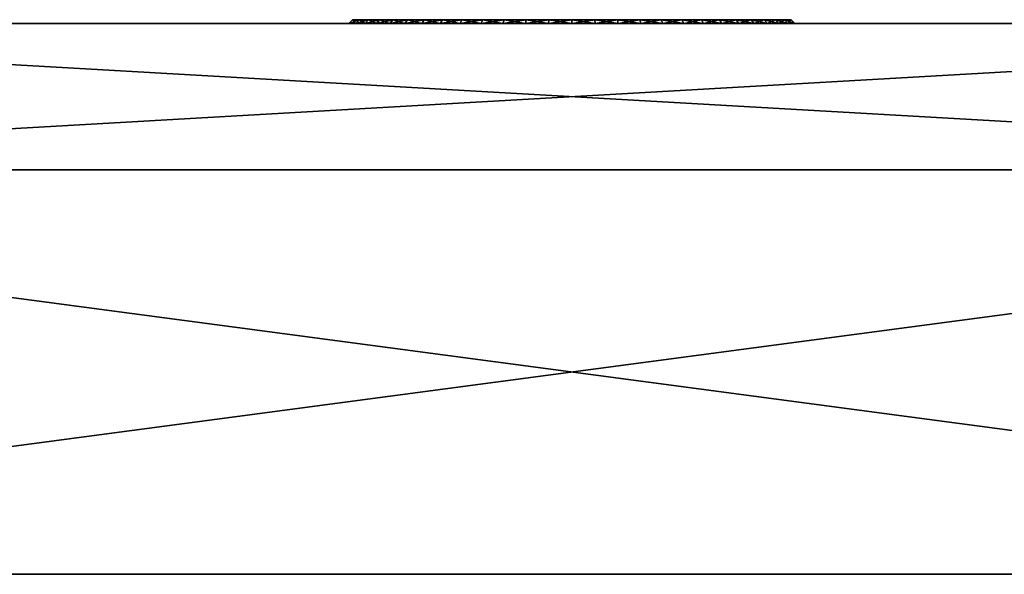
# Model space of a CAD drawing. Header units: millimetres. Extents: x -101 to 102, y -40 to 284.
# Tile 16 of 183: x -37 to 29, y -40 to -3. Entities that reach past the tile are written whole.
import ezdxf

# ---------------------------------------------------------------- set-up
doc = ezdxf.new("R2010")
doc.units = ezdxf.units.MM
doc.header["$LTSCALE"] = 65.185185
for name, color, linetype in [('186', 7, 'CONTINUOUS'), ('187', 7, 'CONTINUOUS'), ('189', 7, 'CONTINUOUS'), ('191', 7, 'CONTINUOUS'), ('192', 7, 'CONTINUOUS'), ('193', 7, 'CONTINUOUS'), ('194', 7, 'CONTINUOUS'), ('206', 7, 'CONTINUOUS'), ('210', 7, 'CONTINUOUS'), ('211', 7, 'CONTINUOUS')]:
    doc.layers.add(name, color=color, linetype=linetype)

msp = doc.modelspace()

# ---------------------------------------------------------------- linework, layer by layer
at = {"layer": '186', "color": 1, "linetype": 'Continuous'}
for points in [[(-100.736, -40, 5), (-100.736, -40, -5), (100.736, -40, -5), (-100.736, -40, 5)], [(100.736, -40, 5), (-100.736, -40, 5), (100.736, -40, -5), (100.736, -40, 5)]]:
    msp.add_3dface(points, dxfattribs=at)
at = {"layer": '187', "color": 7, "linetype": 'Continuous'}
for points in [[(84.75, -3.5, -16.75), (84.75, -13.2, -16.75), (-84.75, -13.2, -16.75), (84.75, -3.5, -16.75)], [(-84.75, -3.5, -16.75), (84.75, -3.5, -16.75), (-84.75, -13.2, -16.75), (-84.75, -3.5, -16.75)]]:
    msp.add_3dface(points, dxfattribs=at)
at = {"layer": '189', "color": 7, "linetype": 'Continuous'}
for points in [[(-84.75, -3.5, 16.75), (-84.75, -13.2, 16.75), (84.75, -13.2, 16.75), (-84.75, -3.5, 16.75)], [(-84.75, -3.5, 16.75), (84.75, -13.2, 16.75), (84.75, -3.5, 16.75), (-84.75, -3.5, 16.75)]]:
    msp.add_3dface(points, dxfattribs=at)
at = {"layer": '191', "color": 1, "linetype": 'Continuous'}
for points in [[(-84.75, -13.2, -16.75), (84.75, -13.2, -16.75), (-100.736, -13.2, -5), (-84.75, -13.2, -16.75)], [(-100.736, -13.2, -5), (84.75, -13.2, -16.75), (86.389, -13.2, -16.669), (-100.736, -13.2, -5)], [(-100.736, -13.2, -5), (86.389, -13.2, -16.669), (87.999, -13.2, -16.432), (-100.736, -13.2, -5)], [(-100.736, -13.2, -5), (87.999, -13.2, -16.432), (89.584, -13.2, -16.037), (-100.736, -13.2, -5)], [(-100.736, -13.2, -5), (89.584, -13.2, -16.037), (91.12, -13.2, -15.491), (-100.736, -13.2, -5)], [(-100.736, -13.2, -5), (91.12, -13.2, -15.491), (92.6, -13.2, -14.796), (-100.736, -13.2, -5)], [(-100.736, -13.2, -5), (92.6, -13.2, -14.796), (94, -13.2, -13.964), (-100.736, -13.2, -5)], [(-100.736, -13.2, -5), (94, -13.2, -13.964), (95.318, -13.2, -12.995), (-100.736, -13.2, -5)], [(-100.736, -13.2, -5), (95.318, -13.2, -12.995), (96.53, -13.2, -11.907), (-100.736, -13.2, -5)], [(-100.736, -13.2, -5), (96.53, -13.2, -11.907), (97.635, -13.2, -10.702), (-100.736, -13.2, -5)], [(-100.736, -13.2, -5), (97.635, -13.2, -10.702), (98.614, -13.2, -9.399), (-100.736, -13.2, -5)], [(-100.736, -13.2, -5), (98.614, -13.2, -9.399), (99.464, -13.2, -8.003), (-100.736, -13.2, -5)], [(-100.736, -13.2, -5), (99.464, -13.2, -8.003), (100.171, -13.2, -6.539), (-100.736, -13.2, -5)], [(-100.736, -13.2, -5), (100.171, -13.2, -6.539), (100.736, -13.2, -5), (-100.736, -13.2, -5)]]:
    msp.add_3dface(points, dxfattribs=at)
at = {"layer": '192', "color": 1, "linetype": 'Continuous'}
for points in [[(100.736, -40, -5), (-100.736, -40, -5), (100.736, -13.2, -5), (100.736, -40, -5)], [(-100.736, -40, -5), (-100.736, -13.2, -5), (100.736, -13.2, -5), (-100.736, -40, -5)]]:
    msp.add_3dface(points, dxfattribs=at)
at = {"layer": '193', "color": 1, "linetype": 'Continuous'}
for points in [[(-100.736, -40, 5), (100.736, -40, 5), (-100.736, -13.2, 5), (-100.736, -40, 5)], [(-100.736, -13.2, 5), (100.736, -40, 5), (100.736, -13.2, 5), (-100.736, -13.2, 5)]]:
    msp.add_3dface(points, dxfattribs=at)
at = {"layer": '194', "color": 1, "linetype": 'Continuous'}
for points in [[(-100.171, -13.2, 6.539), (-100.736, -13.2, 5), (100.736, -13.2, 5), (-100.171, -13.2, 6.539)], [(-99.464, -13.2, 8.003), (-100.171, -13.2, 6.539), (100.736, -13.2, 5), (-99.464, -13.2, 8.003)], [(-98.614, -13.2, 9.399), (-99.464, -13.2, 8.003), (100.736, -13.2, 5), (-98.614, -13.2, 9.399)], [(-97.635, -13.2, 10.702), (-98.614, -13.2, 9.399), (100.736, -13.2, 5), (-97.635, -13.2, 10.702)], [(-96.53, -13.2, 11.907), (-97.635, -13.2, 10.702), (100.736, -13.2, 5), (-96.53, -13.2, 11.907)], [(-95.318, -13.2, 12.995), (-96.53, -13.2, 11.907), (100.736, -13.2, 5), (-95.318, -13.2, 12.995)], [(-94, -13.2, 13.964), (-95.318, -13.2, 12.995), (100.736, -13.2, 5), (-94, -13.2, 13.964)], [(-92.6, -13.2, 14.796), (-94, -13.2, 13.964), (100.736, -13.2, 5), (-92.6, -13.2, 14.796)], [(-91.12, -13.2, 15.491), (-92.6, -13.2, 14.796), (100.736, -13.2, 5), (-91.12, -13.2, 15.491)], [(-89.584, -13.2, 16.037), (-91.12, -13.2, 15.491), (100.736, -13.2, 5), (-89.584, -13.2, 16.037)], [(-87.999, -13.2, 16.432), (-89.584, -13.2, 16.037), (100.736, -13.2, 5), (-87.999, -13.2, 16.432)], [(-86.389, -13.2, 16.669), (-87.999, -13.2, 16.432), (100.736, -13.2, 5), (-86.389, -13.2, 16.669)], [(-84.75, -13.2, 16.75), (-86.389, -13.2, 16.669), (100.736, -13.2, 5), (-84.75, -13.2, 16.75)], [(84.75, -13.2, 16.75), (-84.75, -13.2, 16.75), (100.736, -13.2, 5), (84.75, -13.2, 16.75)]]:
    msp.add_3dface(points, dxfattribs=at)
at = {"layer": '206', "linetype": 'Continuous'}
for points in [[(-60.3, -3.5, -39.75), (-19.365, -3.5, -39.75), (-60.3, -3.5, 39.75), (-60.3, -3.5, -39.75)], [(-60.3, -3.5, 39.75), (-19.365, -3.5, -39.75), (-19.365, -3.5, 39.75), (-60.3, -3.5, 39.75)], [(-19.365, -3.5, -39.75), (-18.736, -3.5, -39.708), (-19.365, -3.5, 39.75), (-19.365, -3.5, -39.75)], [(-19.365, -3.5, 39.75), (-18.736, -3.5, -39.708), (-18.736, -3.5, 39.708), (-19.365, -3.5, 39.75)], [(-18.736, -3.5, -39.708), (-18.127, -3.5, -39.586), (-18.736, -3.5, 39.708), (-18.736, -3.5, -39.708)], [(-18.736, -3.5, 39.708), (-18.127, -3.5, -39.586), (-18.127, -3.5, 39.586), (-18.736, -3.5, 39.708)], [(-18.127, -3.5, -39.586), (-17.536, -3.5, -39.383), (-18.127, -3.5, 39.586), (-18.127, -3.5, -39.586)], [(-18.127, -3.5, 39.586), (-17.536, -3.5, -39.383), (-17.536, -3.5, 39.383), (-18.127, -3.5, 39.586)], [(-17.536, -3.5, -39.383), (-16.975, -3.5, -39.105), (-17.536, -3.5, 39.383), (-17.536, -3.5, -39.383)], [(-17.536, -3.5, 39.383), (-16.975, -3.5, -39.105), (-16.975, -3.5, 39.105), (-17.536, -3.5, 39.383)], [(-16.975, -3.5, -39.105), (-16.456, -3.5, -38.755), (-16.975, -3.5, 39.105), (-16.975, -3.5, -39.105)], [(-16.975, -3.5, 39.105), (-16.456, -3.5, -38.755), (-16.456, -3.5, 38.755), (-16.975, -3.5, 39.105)], [(-16.456, -3.5, -38.755), (-15.988, -3.5, -38.34), (-16.456, -3.5, 38.755), (-16.456, -3.5, -38.755)], [(-16.456, -3.5, 38.755), (-15.988, -3.5, -38.34), (-15.988, -3.5, 38.34), (-16.456, -3.5, 38.755)], [(-15.988, -3.5, -38.34), (-15.578, -3.5, -37.867), (-15.988, -3.5, 38.34), (-15.988, -3.5, -38.34)], [(-15.988, -3.5, 38.34), (-15.578, -3.5, -37.867), (-15.578, -3.5, 37.867), (-15.988, -3.5, 38.34)], [(-15.578, -3.5, -37.867), (-15.234, -3.5, -37.345), (-15.578, -3.5, 37.867), (-15.578, -3.5, -37.867)], [(-15.578, -3.5, 37.867), (-15.234, -3.5, -37.345), (-15.234, -3.5, 37.345), (-15.578, -3.5, 37.867)], [(-15.234, -3.5, -37.345), (-14.964, -3.5, -36.786), (-15.234, -3.5, 37.345), (-15.234, -3.5, -37.345)], [(-15.234, -3.5, 37.345), (-14.964, -3.5, -36.786), (-14.964, -3.5, 36.786), (-15.234, -3.5, 37.345)], [(-14.964, -3.5, -36.786), (-14.766, -3.5, -36.188), (-14.964, -3.5, 36.786), (-14.964, -3.5, -36.786)], [(-14.964, -3.5, 36.786), (-14.766, -3.5, -36.188), (-14.766, -3.5, 36.188), (-14.964, -3.5, 36.786)], [(-14.766, -3.5, -36.188), (-14.302, -3.5, -34.707), (-14.766, -3.5, 36.188), (-14.766, -3.5, -36.188)], [(-14.766, -3.5, 36.188), (-14.302, -3.5, -34.707), (-14.302, -3.5, 34.707), (-14.766, -3.5, 36.188)], [(-14.302, -3.5, -34.707), (-13.696, -3.5, -33.293), (-14.302, -3.5, 34.707), (-14.302, -3.5, -34.707)], [(-14.302, -3.5, 34.707), (-13.696, -3.5, -33.293), (-13.696, -3.5, 33.293), (-14.302, -3.5, 34.707)], [(-13.696, -3.5, -33.293), (-12.945, -3.5, -31.94), (-13.696, -3.5, 33.293), (-13.696, -3.5, -33.293)], [(-13.696, -3.5, 33.293), (-12.945, -3.5, -31.94), (-12.945, -3.5, 31.94), (-13.696, -3.5, 33.293)], [(-12.945, -3.5, -31.94), (-12.065, -3.5, -30.673), (-12.945, -3.5, 31.94), (-12.945, -3.5, -31.94)], [(-12.945, -3.5, 31.94), (-12.065, -3.5, -30.673), (-12.065, -3.5, 30.673), (-12.945, -3.5, 31.94)], [(-12.065, -3.5, -30.673), (-11.056, -3.5, -29.497), (-12.065, -3.5, 30.673), (-12.065, -3.5, -30.673)], [(-12.065, -3.5, 30.673), (-11.056, -3.5, -29.497), (-11.056, -3.5, 29.497), (-12.065, -3.5, 30.673)], [(-11.056, -3.5, -29.497), (-9.939, -3.5, -28.434), (-11.056, -3.5, 29.497), (-11.056, -3.5, -29.497)], [(-11.056, -3.5, 29.497), (-9.939, -3.5, -28.434), (-9.939, -3.5, 28.434), (-11.056, -3.5, 29.497)], [(-9.939, -3.5, -28.434), (-8.714, -3.5, -27.485), (-9.939, -3.5, 28.434), (-9.939, -3.5, -28.434)], [(-9.939, -3.5, 28.434), (-8.714, -3.5, -27.485), (-8.714, -3.5, 27.485), (-9.939, -3.5, 28.434)], [(-8.714, -3.5, -27.485), (-7.405, -3.5, -26.669), (-8.714, -3.5, 27.485), (-8.714, -3.5, -27.485)], [(-8.714, -3.5, 27.485), (-7.405, -3.5, -26.669), (-7.405, -3.5, 26.669), (-8.714, -3.5, 27.485)], [(-7.405, -3.5, -26.669), (-6.015, -3.5, -25.987), (-7.405, -3.5, 26.669), (-7.405, -3.5, -26.669)], [(-7.405, -3.5, 26.669), (-6.015, -3.5, -25.987), (-6.015, -3.5, 25.987), (-7.405, -3.5, 26.669)], [(-6.015, -3.5, -25.987), (-4.568, -3.5, -25.451), (-6.015, -3.5, 25.987), (-6.015, -3.5, -25.987)], [(-6.015, -3.5, 25.987), (-4.568, -3.5, -25.451), (-4.568, -3.5, 25.451), (-6.015, -3.5, 25.987)], [(-4.568, -3.5, -25.451), (-3.07, -3.5, -25.062), (-4.568, -3.5, 25.451), (-4.568, -3.5, -25.451)], [(-4.568, -3.5, 25.451), (-3.07, -3.5, -25.062), (-3.07, -3.5, 25.062), (-4.568, -3.5, 25.451)], [(-3.07, -3.5, -25.062), (-1.544, -3.5, -24.829), (-3.07, -3.5, 25.062), (-3.07, -3.5, -25.062)], [(-3.07, -3.5, 25.062), (-1.544, -3.5, -24.829), (-1.544, -3.5, 24.829), (-3.07, -3.5, 25.062)], [(-1.544, -3.5, -24.829), (0, -3.5, -24.75), (-1.544, -3.5, 24.829), (-1.544, -3.5, -24.829)], [(-1.544, -3.5, 24.829), (0, -3.5, -24.75), (0, -3.5, 24.75), (-1.544, -3.5, 24.829)], [(0, -3.5, -24.75), (1.544, -3.5, -24.829), (0, -3.5, 24.75), (0, -3.5, -24.75)], [(0, -3.5, 24.75), (1.544, -3.5, -24.829), (1.544, -3.5, 24.829), (0, -3.5, 24.75)], [(1.544, -3.5, -24.829), (3.07, -3.5, -25.062), (1.544, -3.5, 24.829), (1.544, -3.5, -24.829)], [(1.544, -3.5, 24.829), (3.07, -3.5, -25.062), (3.07, -3.5, 25.062), (1.544, -3.5, 24.829)], [(3.07, -3.5, -25.062), (4.568, -3.5, -25.451), (3.07, -3.5, 25.062), (3.07, -3.5, -25.062)], [(3.07, -3.5, 25.062), (4.568, -3.5, -25.451), (4.568, -3.5, 25.451), (3.07, -3.5, 25.062)], [(4.568, -3.5, -25.451), (6.015, -3.5, -25.987), (4.568, -3.5, 25.451), (4.568, -3.5, -25.451)], [(4.568, -3.5, 25.451), (6.015, -3.5, -25.987), (6.015, -3.5, 25.987), (4.568, -3.5, 25.451)], [(6.015, -3.5, -25.987), (7.405, -3.5, -26.669), (6.015, -3.5, 25.987), (6.015, -3.5, -25.987)], [(6.015, -3.5, 25.987), (7.405, -3.5, -26.669), (7.405, -3.5, 26.669), (6.015, -3.5, 25.987)], [(7.405, -3.5, -26.669), (8.714, -3.5, -27.485), (7.405, -3.5, 26.669), (7.405, -3.5, -26.669)], [(7.405, -3.5, 26.669), (8.714, -3.5, -27.485), (8.714, -3.5, 27.485), (7.405, -3.5, 26.669)], [(8.714, -3.5, -27.485), (9.939, -3.5, -28.434), (8.714, -3.5, 27.485), (8.714, -3.5, -27.485)], [(8.714, -3.5, 27.485), (9.939, -3.5, -28.434), (9.939, -3.5, 28.434), (8.714, -3.5, 27.485)], [(9.939, -3.5, -28.434), (11.056, -3.5, -29.497), (9.939, -3.5, 28.434), (9.939, -3.5, -28.434)], [(9.939, -3.5, 28.434), (11.056, -3.5, -29.497), (11.056, -3.5, 29.497), (9.939, -3.5, 28.434)], [(11.056, -3.5, -29.497), (12.065, -3.5, -30.673), (11.056, -3.5, 29.497), (11.056, -3.5, -29.497)], [(11.056, -3.5, 29.497), (12.065, -3.5, -30.673), (12.065, -3.5, 30.673), (11.056, -3.5, 29.497)], [(12.065, -3.5, -30.673), (12.945, -3.5, -31.94), (12.065, -3.5, 30.673), (12.065, -3.5, -30.673)], [(12.065, -3.5, 30.673), (12.945, -3.5, -31.94), (12.945, -3.5, 31.94), (12.065, -3.5, 30.673)], [(12.945, -3.5, -31.94), (13.696, -3.5, -33.293), (12.945, -3.5, 31.94), (12.945, -3.5, -31.94)], [(12.945, -3.5, 31.94), (13.696, -3.5, -33.293), (13.696, -3.5, 33.293), (12.945, -3.5, 31.94)], [(13.696, -3.5, -33.293), (14.302, -3.5, -34.707), (13.696, -3.5, 33.293), (13.696, -3.5, -33.293)], [(13.696, -3.5, 33.293), (14.302, -3.5, -34.707), (14.302, -3.5, 34.707), (13.696, -3.5, 33.293)], [(14.302, -3.5, -34.707), (14.766, -3.5, -36.188), (14.302, -3.5, 34.707), (14.302, -3.5, -34.707)], [(14.302, -3.5, 34.707), (14.766, -3.5, -36.188), (14.766, -3.5, 36.188), (14.302, -3.5, 34.707)], [(14.766, -3.5, -36.188), (14.964, -3.5, -36.786), (14.766, -3.5, 36.188), (14.766, -3.5, -36.188)], [(14.766, -3.5, 36.188), (14.964, -3.5, -36.786), (14.964, -3.5, 36.786), (14.766, -3.5, 36.188)], [(14.964, -3.5, -36.786), (15.234, -3.5, -37.345), (14.964, -3.5, 36.786), (14.964, -3.5, -36.786)], [(14.964, -3.5, 36.786), (15.234, -3.5, -37.345), (15.234, -3.5, 37.345), (14.964, -3.5, 36.786)], [(15.234, -3.5, -37.345), (15.578, -3.5, -37.867), (15.234, -3.5, 37.345), (15.234, -3.5, -37.345)], [(15.234, -3.5, 37.345), (15.578, -3.5, -37.867), (15.578, -3.5, 37.867), (15.234, -3.5, 37.345)], [(15.578, -3.5, -37.867), (15.988, -3.5, -38.34), (15.578, -3.5, 37.867), (15.578, -3.5, -37.867)], [(15.578, -3.5, 37.867), (15.988, -3.5, -38.34), (15.988, -3.5, 38.34), (15.578, -3.5, 37.867)], [(15.988, -3.5, -38.34), (16.456, -3.5, -38.755), (15.988, -3.5, 38.34), (15.988, -3.5, -38.34)], [(15.988, -3.5, 38.34), (16.456, -3.5, -38.755), (16.456, -3.5, 38.755), (15.988, -3.5, 38.34)], [(16.456, -3.5, -38.755), (16.975, -3.5, -39.105), (16.456, -3.5, 38.755), (16.456, -3.5, -38.755)], [(16.456, -3.5, 38.755), (16.975, -3.5, -39.105), (16.975, -3.5, 39.105), (16.456, -3.5, 38.755)], [(16.975, -3.5, -39.105), (17.536, -3.5, -39.383), (16.975, -3.5, 39.105), (16.975, -3.5, -39.105)], [(16.975, -3.5, 39.105), (17.536, -3.5, -39.383), (17.536, -3.5, 39.383), (16.975, -3.5, 39.105)], [(17.536, -3.5, -39.383), (18.127, -3.5, -39.586), (17.536, -3.5, 39.383), (17.536, -3.5, -39.383)], [(17.536, -3.5, 39.383), (18.127, -3.5, -39.586), (18.127, -3.5, 39.586), (17.536, -3.5, 39.383)], [(18.127, -3.5, -39.586), (18.736, -3.5, -39.708), (18.127, -3.5, 39.586), (18.127, -3.5, -39.586)], [(18.127, -3.5, 39.586), (18.736, -3.5, -39.708), (18.736, -3.5, 39.708), (18.127, -3.5, 39.586)], [(18.736, -3.5, -39.708), (19.365, -3.5, -39.75), (18.736, -3.5, 39.708), (18.736, -3.5, -39.708)], [(18.736, -3.5, 39.708), (19.365, -3.5, -39.75), (19.365, -3.5, 39.75), (18.736, -3.5, 39.708)], [(19.365, -3.5, -39.75), (60.3, -3.5, -39.75), (19.365, -3.5, 39.75), (19.365, -3.5, -39.75)], [(19.365, -3.5, 39.75), (60.3, -3.5, -39.75), (60.3, -3.5, 39.75), (19.365, -3.5, 39.75)]]:
    msp.add_3dface(points, dxfattribs=at)
at = {"layer": '210', "linetype": 'Continuous'}
for points in [[(-14.766, -3.5, 36.188), (-14.302, -3.5, 34.707), (-14.524, -3.25, 36.25), (-14.766, -3.5, 36.188)], [(-14.524, -3.25, 36.25), (-14.302, -3.5, 34.707), (-14.07, -3.25, 34.799), (-14.524, -3.25, 36.25)], [(-14.302, -3.5, 34.707), (-13.696, -3.5, 33.293), (-14.07, -3.25, 34.799), (-14.302, -3.5, 34.707)], [(-14.07, -3.25, 34.799), (-13.696, -3.5, 33.293), (-13.471, -3.25, 33.402), (-14.07, -3.25, 34.799)], [(-13.696, -3.5, 33.293), (-12.945, -3.5, 31.94), (-13.471, -3.25, 33.402), (-13.696, -3.5, 33.293)], [(-13.471, -3.25, 33.402), (-12.945, -3.5, 31.94), (-12.734, -3.25, 32.072), (-13.471, -3.25, 33.402)], [(-12.945, -3.5, 31.94), (-12.065, -3.5, 30.673), (-12.734, -3.25, 32.072), (-12.945, -3.5, 31.94)], [(-12.734, -3.25, 32.072), (-12.065, -3.5, 30.673), (-11.866, -3.25, 30.824), (-12.734, -3.25, 32.072)], [(-12.065, -3.5, 30.673), (-11.056, -3.5, 29.497), (-11.866, -3.25, 30.824), (-12.065, -3.5, 30.673)], [(-11.866, -3.25, 30.824), (-11.056, -3.5, 29.497), (-10.876, -3.25, 29.67), (-11.866, -3.25, 30.824)], [(-11.056, -3.5, 29.497), (-9.939, -3.5, 28.434), (-10.876, -3.25, 29.67), (-11.056, -3.5, 29.497)], [(-10.876, -3.25, 29.67), (-9.939, -3.5, 28.434), (-9.775, -3.25, 28.622), (-10.876, -3.25, 29.67)], [(-9.939, -3.5, 28.434), (-8.714, -3.5, 27.485), (-9.775, -3.25, 28.622), (-9.939, -3.5, 28.434)], [(-9.775, -3.25, 28.622), (-8.714, -3.5, 27.485), (-8.573, -3.25, 27.691), (-9.775, -3.25, 28.622)], [(-8.714, -3.5, 27.485), (-7.405, -3.5, 26.669), (-8.573, -3.25, 27.691), (-8.714, -3.5, 27.485)], [(-8.573, -3.25, 27.691), (-7.405, -3.5, 26.669), (-7.283, -3.25, 26.887), (-8.573, -3.25, 27.691)], [(-7.405, -3.5, 26.669), (-6.015, -3.5, 25.987), (-7.283, -3.25, 26.887), (-7.405, -3.5, 26.669)], [(-7.283, -3.25, 26.887), (-6.015, -3.5, 25.987), (-5.918, -3.25, 26.217), (-7.283, -3.25, 26.887)], [(-6.015, -3.5, 25.987), (-4.568, -3.5, 25.451), (-5.918, -3.25, 26.217), (-6.015, -3.5, 25.987)], [(-5.918, -3.25, 26.217), (-4.568, -3.5, 25.451), (-4.493, -3.25, 25.689), (-5.918, -3.25, 26.217)], [(-4.568, -3.5, 25.451), (-3.07, -3.5, 25.062), (-4.493, -3.25, 25.689), (-4.568, -3.5, 25.451)], [(-4.493, -3.25, 25.689), (-3.07, -3.5, 25.062), (-3.021, -3.25, 25.307), (-4.493, -3.25, 25.689)], [(-3.07, -3.5, 25.062), (-1.544, -3.5, 24.829), (-3.021, -3.25, 25.307), (-3.07, -3.5, 25.062)], [(-3.021, -3.25, 25.307), (-1.544, -3.5, 24.829), (-1.518, -3.25, 25.077), (-3.021, -3.25, 25.307)], [(-1.544, -3.5, 24.829), (0, -3.5, 24.75), (-1.518, -3.25, 25.077), (-1.544, -3.5, 24.829)], [(-1.518, -3.25, 25.077), (0, -3.5, 24.75), (0, -3.25, 25), (-1.518, -3.25, 25.077)], [(0, -3.5, 24.75), (1.544, -3.5, 24.829), (0, -3.25, 25), (0, -3.5, 24.75)], [(0, -3.25, 25), (1.544, -3.5, 24.829), (1.518, -3.25, 25.077), (0, -3.25, 25)], [(1.544, -3.5, 24.829), (3.07, -3.5, 25.062), (1.518, -3.25, 25.077), (1.544, -3.5, 24.829)], [(1.518, -3.25, 25.077), (3.07, -3.5, 25.062), (3.021, -3.25, 25.307), (1.518, -3.25, 25.077)], [(3.07, -3.5, 25.062), (4.568, -3.5, 25.451), (3.021, -3.25, 25.307), (3.07, -3.5, 25.062)], [(3.021, -3.25, 25.307), (4.568, -3.5, 25.451), (4.493, -3.25, 25.689), (3.021, -3.25, 25.307)], [(4.568, -3.5, 25.451), (6.015, -3.5, 25.987), (4.493, -3.25, 25.689), (4.568, -3.5, 25.451)], [(4.493, -3.25, 25.689), (6.015, -3.5, 25.987), (5.918, -3.25, 26.217), (4.493, -3.25, 25.689)], [(6.015, -3.5, 25.987), (7.405, -3.5, 26.669), (5.918, -3.25, 26.217), (6.015, -3.5, 25.987)], [(5.918, -3.25, 26.217), (7.405, -3.5, 26.669), (7.283, -3.25, 26.887), (5.918, -3.25, 26.217)], [(7.405, -3.5, 26.669), (8.714, -3.5, 27.485), (7.283, -3.25, 26.887), (7.405, -3.5, 26.669)], [(7.283, -3.25, 26.887), (8.714, -3.5, 27.485), (8.573, -3.25, 27.691), (7.283, -3.25, 26.887)], [(8.714, -3.5, 27.485), (9.939, -3.5, 28.434), (8.573, -3.25, 27.691), (8.714, -3.5, 27.485)], [(8.573, -3.25, 27.691), (9.939, -3.5, 28.434), (9.775, -3.25, 28.622), (8.573, -3.25, 27.691)], [(9.939, -3.5, 28.434), (11.056, -3.5, 29.497), (9.775, -3.25, 28.622), (9.939, -3.5, 28.434)], [(9.775, -3.25, 28.622), (11.056, -3.5, 29.497), (10.876, -3.25, 29.67), (9.775, -3.25, 28.622)], [(11.056, -3.5, 29.497), (12.065, -3.5, 30.673), (10.876, -3.25, 29.67), (11.056, -3.5, 29.497)], [(10.876, -3.25, 29.67), (12.065, -3.5, 30.673), (11.866, -3.25, 30.824), (10.876, -3.25, 29.67)], [(12.065, -3.5, 30.673), (12.945, -3.5, 31.94), (11.866, -3.25, 30.824), (12.065, -3.5, 30.673)], [(11.866, -3.25, 30.824), (12.945, -3.5, 31.94), (12.734, -3.25, 32.072), (11.866, -3.25, 30.824)], [(12.945, -3.5, 31.94), (13.696, -3.5, 33.293), (12.734, -3.25, 32.072), (12.945, -3.5, 31.94)], [(12.734, -3.25, 32.072), (13.696, -3.5, 33.293), (13.471, -3.25, 33.402), (12.734, -3.25, 32.072)], [(13.696, -3.5, 33.293), (14.302, -3.5, 34.707), (13.471, -3.25, 33.402), (13.696, -3.5, 33.293)], [(13.471, -3.25, 33.402), (14.302, -3.5, 34.707), (14.07, -3.25, 34.799), (13.471, -3.25, 33.402)], [(14.302, -3.5, 34.707), (14.766, -3.5, 36.188), (14.07, -3.25, 34.799), (14.302, -3.5, 34.707)], [(14.07, -3.25, 34.799), (14.766, -3.5, 36.188), (14.524, -3.25, 36.25), (14.07, -3.25, 34.799)]]:
    msp.add_3dface(points, dxfattribs=at)
at = {"layer": '211', "linetype": 'Continuous'}
for points in [[(-14.302, -3.5, -34.707), (-14.766, -3.5, -36.188), (-14.07, -3.25, -34.799), (-14.302, -3.5, -34.707)], [(-14.07, -3.25, -34.799), (-14.766, -3.5, -36.188), (-14.524, -3.25, -36.25), (-14.07, -3.25, -34.799)], [(-13.696, -3.5, -33.293), (-14.302, -3.5, -34.707), (-13.471, -3.25, -33.402), (-13.696, -3.5, -33.293)], [(-13.471, -3.25, -33.402), (-14.302, -3.5, -34.707), (-14.07, -3.25, -34.799), (-13.471, -3.25, -33.402)], [(-12.945, -3.5, -31.94), (-13.696, -3.5, -33.293), (-12.734, -3.25, -32.072), (-12.945, -3.5, -31.94)], [(-12.734, -3.25, -32.072), (-13.696, -3.5, -33.293), (-13.471, -3.25, -33.402), (-12.734, -3.25, -32.072)], [(-12.065, -3.5, -30.673), (-12.945, -3.5, -31.94), (-11.866, -3.25, -30.824), (-12.065, -3.5, -30.673)], [(-11.866, -3.25, -30.824), (-12.945, -3.5, -31.94), (-12.734, -3.25, -32.072), (-11.866, -3.25, -30.824)], [(-11.056, -3.5, -29.497), (-12.065, -3.5, -30.673), (-10.876, -3.25, -29.67), (-11.056, -3.5, -29.497)], [(-10.876, -3.25, -29.67), (-12.065, -3.5, -30.673), (-11.866, -3.25, -30.824), (-10.876, -3.25, -29.67)], [(-9.939, -3.5, -28.434), (-11.056, -3.5, -29.497), (-9.775, -3.25, -28.622), (-9.939, -3.5, -28.434)], [(-9.775, -3.25, -28.622), (-11.056, -3.5, -29.497), (-10.876, -3.25, -29.67), (-9.775, -3.25, -28.622)], [(-8.714, -3.5, -27.485), (-9.939, -3.5, -28.434), (-8.573, -3.25, -27.691), (-8.714, -3.5, -27.485)], [(-8.573, -3.25, -27.691), (-9.939, -3.5, -28.434), (-9.775, -3.25, -28.622), (-8.573, -3.25, -27.691)], [(-7.405, -3.5, -26.669), (-8.714, -3.5, -27.485), (-7.283, -3.25, -26.887), (-7.405, -3.5, -26.669)], [(-7.283, -3.25, -26.887), (-8.714, -3.5, -27.485), (-8.573, -3.25, -27.691), (-7.283, -3.25, -26.887)], [(-6.015, -3.5, -25.987), (-7.405, -3.5, -26.669), (-5.918, -3.25, -26.217), (-6.015, -3.5, -25.987)], [(-5.918, -3.25, -26.217), (-7.405, -3.5, -26.669), (-7.283, -3.25, -26.887), (-5.918, -3.25, -26.217)], [(-4.568, -3.5, -25.451), (-6.015, -3.5, -25.987), (-4.493, -3.25, -25.689), (-4.568, -3.5, -25.451)], [(-4.493, -3.25, -25.689), (-6.015, -3.5, -25.987), (-5.918, -3.25, -26.217), (-4.493, -3.25, -25.689)], [(-3.07, -3.5, -25.062), (-4.568, -3.5, -25.451), (-3.021, -3.25, -25.307), (-3.07, -3.5, -25.062)], [(-3.021, -3.25, -25.307), (-4.568, -3.5, -25.451), (-4.493, -3.25, -25.689), (-3.021, -3.25, -25.307)], [(-1.544, -3.5, -24.829), (-3.07, -3.5, -25.062), (-1.518, -3.25, -25.077), (-1.544, -3.5, -24.829)], [(-1.518, -3.25, -25.077), (-3.07, -3.5, -25.062), (-3.021, -3.25, -25.307), (-1.518, -3.25, -25.077)], [(0, -3.5, -24.75), (-1.544, -3.5, -24.829), (0, -3.25, -25), (0, -3.5, -24.75)], [(0, -3.25, -25), (-1.544, -3.5, -24.829), (-1.518, -3.25, -25.077), (0, -3.25, -25)], [(1.544, -3.5, -24.829), (0, -3.5, -24.75), (1.518, -3.25, -25.077), (1.544, -3.5, -24.829)], [(1.518, -3.25, -25.077), (0, -3.5, -24.75), (0, -3.25, -25), (1.518, -3.25, -25.077)], [(3.021, -3.25, -25.307), (1.544, -3.5, -24.829), (1.518, -3.25, -25.077), (3.021, -3.25, -25.307)], [(3.07, -3.5, -25.062), (1.544, -3.5, -24.829), (3.021, -3.25, -25.307), (3.07, -3.5, -25.062)], [(4.493, -3.25, -25.689), (3.07, -3.5, -25.062), (3.021, -3.25, -25.307), (4.493, -3.25, -25.689)], [(4.568, -3.5, -25.451), (3.07, -3.5, -25.062), (4.493, -3.25, -25.689), (4.568, -3.5, -25.451)], [(5.918, -3.25, -26.217), (4.568, -3.5, -25.451), (4.493, -3.25, -25.689), (5.918, -3.25, -26.217)], [(6.015, -3.5, -25.987), (4.568, -3.5, -25.451), (5.918, -3.25, -26.217), (6.015, -3.5, -25.987)], [(7.283, -3.25, -26.887), (6.015, -3.5, -25.987), (5.918, -3.25, -26.217), (7.283, -3.25, -26.887)], [(7.405, -3.5, -26.669), (6.015, -3.5, -25.987), (7.283, -3.25, -26.887), (7.405, -3.5, -26.669)], [(8.573, -3.25, -27.691), (7.405, -3.5, -26.669), (7.283, -3.25, -26.887), (8.573, -3.25, -27.691)], [(8.714, -3.5, -27.485), (7.405, -3.5, -26.669), (8.573, -3.25, -27.691), (8.714, -3.5, -27.485)], [(9.775, -3.25, -28.622), (8.714, -3.5, -27.485), (8.573, -3.25, -27.691), (9.775, -3.25, -28.622)], [(9.939, -3.5, -28.434), (8.714, -3.5, -27.485), (9.775, -3.25, -28.622), (9.939, -3.5, -28.434)], [(10.876, -3.25, -29.67), (9.939, -3.5, -28.434), (9.775, -3.25, -28.622), (10.876, -3.25, -29.67)], [(11.056, -3.5, -29.497), (9.939, -3.5, -28.434), (10.876, -3.25, -29.67), (11.056, -3.5, -29.497)], [(11.866, -3.25, -30.824), (11.056, -3.5, -29.497), (10.876, -3.25, -29.67), (11.866, -3.25, -30.824)], [(12.065, -3.5, -30.673), (11.056, -3.5, -29.497), (11.866, -3.25, -30.824), (12.065, -3.5, -30.673)], [(12.734, -3.25, -32.072), (12.065, -3.5, -30.673), (11.866, -3.25, -30.824), (12.734, -3.25, -32.072)], [(12.945, -3.5, -31.94), (12.065, -3.5, -30.673), (12.734, -3.25, -32.072), (12.945, -3.5, -31.94)], [(13.471, -3.25, -33.402), (12.945, -3.5, -31.94), (12.734, -3.25, -32.072), (13.471, -3.25, -33.402)], [(13.696, -3.5, -33.293), (12.945, -3.5, -31.94), (13.471, -3.25, -33.402), (13.696, -3.5, -33.293)], [(14.07, -3.25, -34.799), (13.696, -3.5, -33.293), (13.471, -3.25, -33.402), (14.07, -3.25, -34.799)], [(14.302, -3.5, -34.707), (13.696, -3.5, -33.293), (14.07, -3.25, -34.799), (14.302, -3.5, -34.707)], [(14.524, -3.25, -36.25), (14.302, -3.5, -34.707), (14.07, -3.25, -34.799), (14.524, -3.25, -36.25)], [(14.766, -3.5, -36.188), (14.302, -3.5, -34.707), (14.524, -3.25, -36.25), (14.766, -3.5, -36.188)]]:
    msp.add_3dface(points, dxfattribs=at)

doc.saveas('drawing.dxf')
